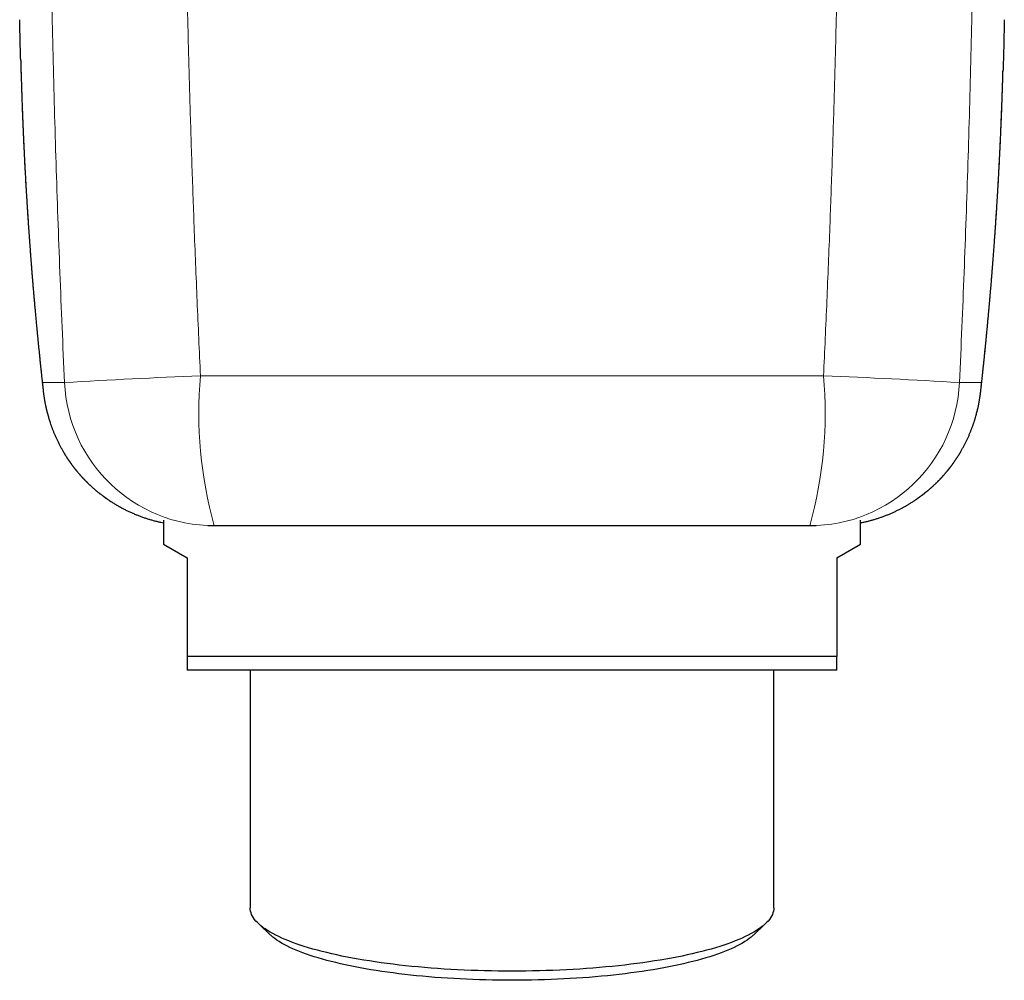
# Model space of a CAD drawing. Header units: millimetres. Extents: x 8 to 869, y 12 to 555.
# Tile 23 of 55: x 429 to 469, y 390 to 429. Entities that reach past the tile are written whole.
import ezdxf

# ---------------------------------------------------------------- set-up
doc = ezdxf.new("R2010")
doc.units = ezdxf.units.MM

msp = doc.modelspace()

# ---------------------------------------------------------------- linework, layer by layer
at = {"color": 252, "linetype": 'Continuous', "lineweight": 0}
msp.add_line((436.533, 414.491), (461.467, 414.491), dxfattribs=at)
at = {"color": 7, "linetype": 'Continuous', "lineweight": 30}
for p, q in [((467.767, 413.95), (467.767, 413.949)), ((435.05, 408.711), (435.05, 407.759)), ((462.95, 407.759), (462.95, 408.711)), ((460.917, 408.491), (437.083, 408.491)), ((435.05, 407.759), (436, 407.211)), ((462, 407.211), (462.95, 407.759)), ((436, 407.211), (436, 403.259)), ((462, 407.211), (462, 403.259)), ((462, 403.259), (436, 403.259)), ((462, 402.711), (436, 402.711)), ((438.523, 402.711), (438.523, 393.203)), ((459.478, 393.203), (459.478, 402.711)), ((438.853, 392.571), (439.338, 392.116)), ((458.662, 392.116), (459.147, 392.571))]:
    msp.add_line(p, q, dxfattribs=at)
at = {"color": 7, "linetype": 'Continuous', "lineweight": 30, "flags": 128}
for points in [[(459.478, 393.203), (459.474, 393.136), (459.463, 393.07), (459.445, 393.004), (459.42, 392.938), (459.388, 392.872), (459.349, 392.806), (459.302, 392.741), (459.249, 392.676), (459.188, 392.611), (459.12, 392.547), (459.046, 392.483), (458.965, 392.419), (458.877, 392.357), (458.782, 392.294), (458.68, 392.233), (458.572, 392.172), (458.457, 392.111), (458.336, 392.052), (458.208, 391.993), (458.074, 391.935), (457.934, 391.878), (457.787, 391.822), (457.635, 391.767), (457.476, 391.713), (457.312, 391.66), (457.143, 391.608), (456.967, 391.556), (456.786, 391.507), (456.6, 391.458), (456.409, 391.41), (456.212, 391.364), (456.011, 391.319), (455.805, 391.275), (455.594, 391.233), (455.378, 391.192), (455.159, 391.152), (454.935, 391.114), (454.706, 391.077), (454.474, 391.041), (454.239, 391.008), (453.999, 390.975), (453.757, 390.944), (453.511, 390.915), (453.262, 390.887), (453.01, 390.861), (452.755, 390.836), (452.497, 390.813), (452.238, 390.792), (451.976, 390.772), (451.712, 390.754), (451.446, 390.738), (451.178, 390.723), (450.909, 390.71), (450.639, 390.699), (450.368, 390.69), (450.095, 390.682), (449.822, 390.676), (449.548, 390.671), (449.274, 390.669), (449, 390.668), (448.726, 390.669), (448.452, 390.671), (448.178, 390.676), (447.905, 390.682), (447.632, 390.69), (447.361, 390.699), (447.091, 390.71), (446.822, 390.723), (446.554, 390.738), (446.288, 390.754), (446.024, 390.772), (445.762, 390.792), (445.503, 390.813), (445.245, 390.836), (444.99, 390.861), (444.738, 390.887), (444.489, 390.915), (444.243, 390.944), (444.001, 390.975), (443.761, 391.008), (443.526, 391.041), (443.294, 391.077), (443.065, 391.114), (442.841, 391.152), (442.622, 391.192), (442.406, 391.233), (442.195, 391.275), (441.989, 391.319), (441.788, 391.364), (441.591, 391.41), (441.4, 391.458), (441.214, 391.507), (441.033, 391.556), (440.857, 391.608), (440.688, 391.66), (440.524, 391.713), (440.365, 391.767), (440.213, 391.822), (440.066, 391.878), (439.926, 391.935), (439.792, 391.993), (439.664, 392.052), (439.543, 392.111), (439.428, 392.172), (439.32, 392.233), (439.218, 392.294), (439.123, 392.357), (439.035, 392.419), (438.954, 392.483), (438.88, 392.547), (438.812, 392.611), (438.751, 392.676), (438.698, 392.741), (438.651, 392.806), (438.612, 392.872), (438.58, 392.938), (438.555, 393.004), (438.537, 393.07), (438.526, 393.136), (438.523, 393.203)], [(449, 390.304), (448.739, 390.305), (448.478, 390.307), (448.217, 390.311), (447.957, 390.317), (447.698, 390.324), (447.439, 390.333), (447.182, 390.344), (446.926, 390.356), (446.671, 390.37), (446.418, 390.386), (446.166, 390.403), (445.917, 390.422), (445.669, 390.442), (445.424, 390.464), (445.182, 390.487), (444.942, 390.512), (444.705, 390.539), (444.47, 390.567), (444.239, 390.596), (444.011, 390.627), (443.787, 390.659), (443.566, 390.693), (443.349, 390.728), (443.135, 390.765), (442.926, 390.803), (442.721, 390.842), (442.52, 390.882), (442.324, 390.924), (442.132, 390.967), (441.945, 391.011), (441.763, 391.056), (441.585, 391.102), (441.413, 391.15), (441.246, 391.198), (441.084, 391.248), (440.928, 391.299), (440.777, 391.35), (440.632, 391.403), (440.493, 391.456), (440.359, 391.511), (440.232, 391.566), (440.11, 391.622), (439.994, 391.678), (439.885, 391.736), (439.782, 391.794), (439.685, 391.853), (439.595, 391.912), (439.511, 391.972), (439.433, 392.032), (439.362, 392.093), (439.338, 392.116)], [(458.662, 392.116), (458.638, 392.093), (458.567, 392.032), (458.489, 391.972), (458.405, 391.912), (458.315, 391.853), (458.218, 391.794), (458.115, 391.736), (458.006, 391.678), (457.89, 391.622), (457.768, 391.566), (457.641, 391.511), (457.507, 391.456), (457.368, 391.403), (457.223, 391.35), (457.072, 391.299), (456.916, 391.248), (456.754, 391.198), (456.587, 391.15), (456.415, 391.102), (456.237, 391.056), (456.055, 391.011), (455.868, 390.967), (455.676, 390.924), (455.48, 390.882), (455.279, 390.842), (455.074, 390.803), (454.865, 390.765), (454.651, 390.728), (454.434, 390.693), (454.213, 390.659), (453.989, 390.627), (453.761, 390.596), (453.53, 390.567), (453.295, 390.539), (453.058, 390.512), (452.818, 390.487), (452.576, 390.464), (452.331, 390.442), (452.083, 390.422), (451.834, 390.403), (451.582, 390.386), (451.329, 390.37), (451.074, 390.356), (450.818, 390.344), (450.561, 390.333), (450.302, 390.324), (450.043, 390.317), (449.783, 390.311), (449.522, 390.307), (449.261, 390.305), (449, 390.304)]]:
    msp.add_lwpolyline(points, dxfattribs=at)
at = {"color": 252, "linetype": 'Continuous', "lineweight": 0}
for centre, radius, start, end in [((436.217, 414.491), 6, 182.5827, 258.783), ((450.663, 75.687), 339.099, 92.38819, 93.30864), ((437.085, 414.49), 5.999, 182.5731, 269.9886), ((453.292, 413.004), 16.825, 174.9283, 195.5577), ((444.708, 413.004), 16.825, 344.4423, 5.0717), ((460.915, 414.49), 5.999, 270.0114, 357.4269), ((447.337, 75.687), 339.099, 86.69136, 87.61181), ((461.783, 414.491), 6, 281.2162, 357.4173)]:
    msp.add_arc(centre, radius, start, end, dxfattribs=at)
for points, knots in [([(431.092, 414.221), (431.059, 414.957), (430.994, 416.425), (430.906, 418.623), (430.826, 420.812), (430.753, 422.991), (430.688, 425.161), (430.63, 427.321), (430.579, 429.472), (430.551, 430.902), (430.538, 431.616)], [0, 0, 0, 0, 0.126968, 0.253375, 0.37922, 0.504503, 0.629224, 0.75338, 0.876973, 1, 1, 1, 1]), ([(467.462, 431.616), (467.449, 430.902), (467.421, 429.472), (467.37, 427.321), (467.312, 425.161), (467.247, 422.992), (467.174, 420.812), (467.094, 418.623), (467.006, 416.425), (466.941, 414.957), (466.908, 414.221)], [0, 0, 0, 0, 0.123027, 0.24662, 0.370776, 0.495497, 0.62078, 0.746625, 0.873032, 1, 1, 1, 1]), ([(435.979, 430.7), (435.998, 429.847), (436.036, 428.142), (436.106, 425.583), (436.186, 423.025), (436.264, 420.821), (436.336, 418.973), (436.398, 417.479), (436.463, 415.985), (436.51, 414.989), (436.533, 414.491)], [0, 0, 0, 0, 0.157802, 0.315604, 0.473417, 0.631229, 0.723421, 0.815613, 0.907806, 1, 1, 1, 1]), ([(461.467, 414.491), (461.49, 414.989), (461.537, 415.985), (461.602, 417.479), (461.664, 418.973), (461.736, 420.821), (461.814, 423.024), (461.894, 425.582), (461.964, 428.14), (462.002, 429.846), (462.021, 430.698)], [0, 0, 0, 0, 0.092202, 0.184404, 0.276608, 0.368812, 0.526602, 0.684395, 0.842196, 1, 1, 1, 1]), ([(430.202, 414.341), (430.149, 414.833), (430.043, 415.818), (429.902, 417.295), (429.775, 418.773), (429.664, 420.25), (429.567, 421.728), (429.488, 423.135), (429.426, 424.472), (429.379, 425.738), (429.35, 426.616), (429.339, 427.072), (429.338, 427.105)], [0, 0, 0, 0, 0.1157653, 0.2315316, 0.3472987, 0.4630666, 0.5788352, 0.6946043, 0.7938297, 0.8930316, 0.9921912, 1, 1, 1, 1]), ([(468.65, 426.713), (468.641, 426.388), (468.618, 425.641), (468.573, 424.472), (468.512, 423.135), (468.433, 421.728), (468.336, 420.25), (468.224, 418.773), (468.098, 417.295), (467.957, 415.818), (467.851, 414.833), (467.798, 414.341)], [0, 0, 0, 0, 0.078735, 0.181074, 0.283438, 0.402867, 0.522295, 0.641722, 0.761149, 0.880575, 1, 1, 1, 1]), ([(430.202, 414.341), (430.204, 414.322), (430.208, 414.285), (430.214, 414.248), (430.219, 414.225), (430.222, 414.222), (430.223, 414.221)], [0, 0, 0, 0, 0.250539, 0.500083, 0.749586, 1, 1, 1, 1]), ([(430.233, 413.949), (430.226, 414.005), (430.212, 414.135), (430.205, 414.266), (430.202, 414.341)], [0, 0, 0, 0, 0.431306, 1, 1, 1, 1]), ([(430.223, 414.221), (430.248, 414.221), (430.297, 414.221), (430.379, 414.221), (430.466, 414.221), (430.56, 414.221), (430.66, 414.221), (430.779, 414.221), (430.921, 414.221), (431.035, 414.221), (431.092, 414.221)], [0, 0, 0, 0, 0.113871, 0.227742, 0.341613, 0.455486, 0.56936, 0.683233, 0.841616, 1, 1, 1, 1]), ([(466.908, 414.221), (466.965, 414.221), (467.079, 414.221), (467.221, 414.221), (467.34, 414.221), (467.44, 414.221), (467.534, 414.221), (467.621, 414.221), (467.703, 414.221), (467.752, 414.221), (467.777, 414.221)], [0, 0, 0, 0, 0.158383, 0.316767, 0.430638, 0.54451, 0.658381, 0.772254, 0.886127, 1, 1, 1, 1]), ([(467.798, 414.341), (467.794, 414.265), (467.788, 414.134), (467.773, 414.005), (467.767, 413.95)], [0, 0, 0, 0, 0.581984, 1, 1, 1, 1]), ([(467.777, 414.221), (467.778, 414.222), (467.781, 414.225), (467.786, 414.248), (467.792, 414.285), (467.796, 414.322), (467.798, 414.341)], [0, 0, 0, 0, 0.250414, 0.499917, 0.749461, 1, 1, 1, 1])]:
    msp.add_open_spline(points, degree=3, knots=knots, dxfattribs=at)
at = {"color": 7, "linetype": 'Continuous', "lineweight": 30}
for points, knots in [([(429.338, 427.105), (429.327, 427.494), (429.313, 428.037), (429.301, 428.581), (429.298, 428.735)], [0, 0, 0, 0, 0.715793, 1, 1, 1, 1]), ([(468.702, 428.735), (468.699, 428.581), (468.686, 428.004), (468.67, 427.33), (468.654, 426.811), (468.65, 426.713)], [0, 0, 0, 0, 0.229139, 0.855636, 1, 1, 1, 1]), ([(429.338, 427.105), (429.338, 427.092), (429.339, 427.066), (429.34, 427.034), (429.34, 427.014), (429.34, 427.007)], [0, 0, 0, 0, 0.382271, 0.787809, 1, 1, 1, 1]), ([(429.34, 427.003), (429.341, 426.998), (429.341, 426.978), (429.342, 426.943), (429.343, 426.899), (429.345, 426.854), (429.346, 426.807), (429.35, 426.674), (429.354, 426.526), (429.359, 426.364), (429.362, 426.273), (429.365, 426.182), (429.368, 426.092), (429.371, 426.003), (429.374, 425.922), (429.376, 425.846), (429.379, 425.776), (429.381, 425.708), (429.383, 425.642), (429.385, 425.577), (429.388, 425.513), (429.39, 425.439), (429.393, 425.355), (429.397, 425.26), (429.401, 425.161), (429.405, 425.036), (429.411, 424.885), (429.418, 424.711), (429.424, 424.573), (429.428, 424.471), (429.431, 424.405), (429.433, 424.341), (429.436, 424.279), (429.439, 424.219), (429.441, 424.167), (429.443, 424.124), (429.444, 424.087), (429.446, 424.051), (429.448, 424.014), (429.449, 423.976), (429.451, 423.935), (429.453, 423.892), (429.455, 423.846), (429.457, 423.804), (429.459, 423.766), (429.461, 423.731), (429.462, 423.696), (429.464, 423.661), (429.466, 423.626), (429.467, 423.592), (429.469, 423.559), (429.47, 423.527), (429.472, 423.498), (429.473, 423.473), (429.474, 423.453), (429.475, 423.437), (429.475, 423.422), (429.476, 423.407), (429.477, 423.392), (429.478, 423.372), (429.479, 423.349), (429.48, 423.32), (429.482, 423.289), (429.483, 423.256), (429.485, 423.219), (429.487, 423.181), (429.489, 423.141), (429.492, 423.092), (429.495, 423.033), (429.498, 422.965), (429.502, 422.894), (429.506, 422.82), (429.51, 422.744), (429.514, 422.661), (429.519, 422.573), (429.524, 422.478), (429.529, 422.387), (429.534, 422.302), (429.538, 422.223), (429.543, 422.149), (429.547, 422.08), (429.55, 422.017), (429.554, 421.956), (429.557, 421.898), (429.56, 421.843), (429.563, 421.793), (429.566, 421.747), (429.568, 421.706), (429.571, 421.667), (429.573, 421.628), (429.578, 421.552), (429.584, 421.444), (429.593, 421.304), (429.602, 421.162), (429.612, 421.01), (429.622, 420.85), (429.631, 420.722), (429.637, 420.627), (429.641, 420.563), (429.646, 420.497), (429.651, 420.428), (429.655, 420.358), (429.66, 420.285), (429.666, 420.211), (429.671, 420.136), (429.676, 420.059), (429.682, 419.984), (429.687, 419.909), (429.692, 419.836), (429.697, 419.764), (429.703, 419.694), (429.708, 419.625), (429.713, 419.556), (429.718, 419.486), (429.723, 419.414), (429.729, 419.339), (429.734, 419.268), (429.739, 419.201), (429.744, 419.138), (429.749, 419.076), (429.754, 419.012), (429.759, 418.947), (429.764, 418.879), (429.769, 418.815), (429.774, 418.753), (429.779, 418.692), (429.786, 418.601), (429.796, 418.478), (429.809, 418.322), (429.821, 418.184), (429.83, 418.067), (429.839, 417.97), (429.847, 417.871), (429.855, 417.777), (429.863, 417.687), (429.87, 417.603), (429.877, 417.518), (429.885, 417.432), (429.892, 417.347), (429.9, 417.265), (429.907, 417.186), (429.914, 417.109), (429.921, 417.025), (429.93, 416.935), (429.939, 416.836), (429.948, 416.734), (429.958, 416.629), (429.967, 416.535), (429.974, 416.452), (429.981, 416.383), (429.987, 416.315), (429.994, 416.25), (430, 416.186), (430.006, 416.124), (430.012, 416.064), (430.017, 416.006), (430.023, 415.949), (430.028, 415.892), (430.034, 415.835), (430.042, 415.752), (430.053, 415.643), (430.068, 415.496), (430.084, 415.337), (430.101, 415.173), (430.113, 415.055), (430.12, 414.984), (430.124, 414.953), (430.127, 414.921), (430.131, 414.886), (430.135, 414.848), (430.139, 414.807), (430.143, 414.764), (430.148, 414.717), (430.154, 414.669), (430.159, 414.617), (430.165, 414.564), (430.171, 414.507), (430.177, 414.448), (430.184, 414.385), (430.191, 414.32), (430.198, 414.251), (430.206, 414.18), (430.214, 414.106), (430.223, 414.029), (430.229, 413.977), (430.232, 413.95)], [0, 0, 0, 0, 0.001179, 0.004324, 0.007631, 0.011099, 0.01473, 0.018497, 0.042295, 0.049388, 0.056486, 0.063589, 0.070658, 0.077544, 0.084231, 0.089805, 0.095233, 0.100515, 0.105651, 0.110641, 0.115573, 0.120614, 0.127734, 0.13507, 0.142623, 0.150393, 0.163821, 0.177147, 0.19036, 0.19552, 0.200616, 0.205542, 0.210294, 0.214872, 0.219277, 0.222139, 0.224923, 0.227629, 0.230413, 0.233387, 0.236493, 0.239783, 0.243256, 0.246913, 0.249453, 0.252075, 0.254778, 0.257541, 0.260179, 0.262648, 0.265342, 0.267802, 0.270028, 0.27202, 0.273395, 0.274631, 0.275737, 0.276852, 0.278021, 0.279245, 0.281278, 0.283446, 0.285748, 0.288364, 0.291134, 0.294059, 0.297138, 0.300362, 0.305346, 0.310544, 0.315956, 0.321581, 0.327421, 0.333474, 0.340492, 0.347744, 0.35523, 0.361275, 0.367385, 0.373267, 0.378303, 0.383135, 0.387763, 0.392187, 0.396408, 0.400425, 0.403699, 0.406823, 0.409813, 0.412776, 0.415733, 0.427293, 0.437539, 0.447734, 0.459979, 0.472318, 0.484533, 0.489255, 0.494133, 0.499192, 0.504431, 0.509852, 0.515352, 0.521027, 0.52687, 0.532687, 0.538509, 0.544214, 0.549802, 0.555275, 0.560631, 0.565872, 0.571143, 0.576486, 0.582007, 0.587704, 0.593578, 0.598317, 0.60315, 0.6079, 0.612515, 0.617836, 0.622966, 0.627907, 0.632658, 0.637226, 0.641766, 0.653495, 0.665472, 0.677697, 0.685017, 0.692423, 0.69997, 0.7077, 0.714016, 0.72045, 0.727001, 0.733637, 0.740148, 0.746384, 0.752464, 0.758387, 0.764154, 0.771556, 0.779153, 0.786949, 0.794944, 0.803138, 0.808579, 0.813898, 0.819071, 0.824096, 0.828974, 0.833706, 0.838291, 0.842729, 0.847057, 0.851394, 0.855751, 0.860127, 0.870498, 0.8808, 0.89379, 0.906889, 0.918552, 0.920857, 0.923171, 0.925622, 0.928276, 0.93119, 0.934316, 0.937653, 0.941203, 0.944965, 0.948866, 0.952972, 0.957283, 0.961798, 0.966616, 0.971648, 0.976892, 0.982349, 0.98802, 0.993903, 1, 1, 1, 1]), ([(467.768, 413.95), (467.771, 413.974), (467.776, 414.021), (467.784, 414.091), (467.791, 414.156), (467.798, 414.219), (467.804, 414.278), (467.81, 414.334), (467.816, 414.386), (467.821, 414.435), (467.826, 414.478), (467.83, 414.515), (467.833, 414.548), (467.837, 414.578), (467.84, 414.608), (467.844, 414.645), (467.849, 414.693), (467.855, 414.753), (467.862, 414.818), (467.869, 414.887), (467.877, 414.957), (467.884, 415.029), (467.892, 415.102), (467.899, 415.173), (467.907, 415.248), (467.914, 415.323), (467.922, 415.4), (467.93, 415.474), (467.937, 415.546), (467.944, 415.617), (467.951, 415.686), (467.958, 415.754), (467.964, 415.82), (467.971, 415.886), (467.977, 415.954), (467.984, 416.026), (467.992, 416.102), (468, 416.183), (468.008, 416.266), (468.016, 416.351), (468.024, 416.436), (468.031, 416.518), (468.039, 416.597), (468.046, 416.673), (468.053, 416.747), (468.06, 416.82), (468.066, 416.888), (468.071, 416.949), (468.076, 417.004), (468.081, 417.058), (468.086, 417.109), (468.091, 417.16), (468.1, 417.269), (468.11, 417.373), (468.118, 417.473), (468.121, 417.508), (468.124, 417.543), (468.128, 417.578), (468.131, 417.614), (468.134, 417.655), (468.138, 417.701), (468.143, 417.752), (468.147, 417.806), (468.152, 417.86), (468.156, 417.912), (468.161, 417.962), (468.165, 418.015), (468.17, 418.069), (468.179, 418.177), (468.188, 418.293), (468.198, 418.417), (468.205, 418.496), (468.211, 418.573), (468.217, 418.647), (468.223, 418.719), (468.228, 418.787), (468.233, 418.852), (468.238, 418.913), (468.243, 418.971), (468.247, 419.028), (468.253, 419.105), (468.261, 419.204), (468.27, 419.324), (468.278, 419.44), (468.287, 419.555), (468.295, 419.668), (468.304, 419.782), (468.312, 419.894), (468.32, 420.007), (468.327, 420.104), (468.333, 420.186), (468.337, 420.255), (468.342, 420.325), (468.347, 420.397), (468.352, 420.47), (468.357, 420.544), (468.362, 420.619), (468.367, 420.694), (468.372, 420.769), (468.377, 420.847), (468.383, 420.928), (468.388, 421.011), (468.394, 421.1), (468.4, 421.195), (468.406, 421.295), (468.412, 421.383), (468.416, 421.457), (468.42, 421.518), (468.424, 421.578), (468.427, 421.636), (468.43, 421.691), (468.434, 421.744), (468.437, 421.795), (468.439, 421.843), (468.442, 421.888), (468.445, 421.93), (468.447, 421.98), (468.451, 422.038), (468.455, 422.104), (468.458, 422.171), (468.462, 422.237), (468.466, 422.299), (468.469, 422.356), (468.472, 422.408), (468.475, 422.462), (468.478, 422.518), (468.481, 422.581), (468.485, 422.652), (468.489, 422.73), (468.494, 422.812), (468.498, 422.897), (468.503, 422.984), (468.507, 423.075), (468.511, 423.155), (468.515, 423.222), (468.517, 423.276), (468.52, 423.329), (468.522, 423.38), (468.525, 423.428), (468.527, 423.472), (468.529, 423.514), (468.531, 423.553), (468.533, 423.589), (468.534, 423.623), (468.536, 423.656), (468.537, 423.689), (468.539, 423.725), (468.541, 423.764), (468.543, 423.805), (468.545, 423.849), (468.547, 423.895), (468.549, 423.944), (468.551, 423.995), (468.555, 424.069), (468.559, 424.167), (468.564, 424.287), (468.569, 424.405), (468.574, 424.523), (468.579, 424.638), (468.583, 424.751), (468.587, 424.845), (468.59, 424.921), (468.592, 424.979), (468.594, 425.035), (468.596, 425.084), (468.598, 425.128), (468.599, 425.165), (468.601, 425.2), (468.602, 425.229), (468.603, 425.254), (468.604, 425.274), (468.604, 425.293), (468.605, 425.313), (468.606, 425.334), (468.607, 425.358), (468.608, 425.384), (468.609, 425.412), (468.61, 425.442), (468.611, 425.476), (468.612, 425.512), (468.614, 425.552), (468.615, 425.596), (468.617, 425.642), (468.618, 425.692), (468.62, 425.744), (468.622, 425.798), (468.624, 425.854), (468.626, 425.911), (468.628, 425.971), (468.63, 426.033), (468.632, 426.098), (468.634, 426.166), (468.637, 426.236), (468.639, 426.309), (468.641, 426.384), (468.644, 426.461), (468.646, 426.541), (468.648, 426.622), (468.65, 426.679), (468.651, 426.709), (468.651, 426.711)], [0, 0, 0, 0, 0.005665, 0.011075, 0.016231, 0.021132, 0.025779, 0.030094, 0.034164, 0.037989, 0.041567, 0.044253, 0.046782, 0.049154, 0.051377, 0.053579, 0.057971, 0.062449, 0.067749, 0.073165, 0.078697, 0.084345, 0.090106, 0.095808, 0.101349, 0.10761, 0.113652, 0.119475, 0.125081, 0.130603, 0.13611, 0.14129, 0.146457, 0.15162, 0.156935, 0.162456, 0.168535, 0.174846, 0.181388, 0.188117, 0.194771, 0.201308, 0.207362, 0.213312, 0.219156, 0.224894, 0.230462, 0.234944, 0.239283, 0.243477, 0.247528, 0.251436, 0.255242, 0.273226, 0.275953, 0.278682, 0.281414, 0.284148, 0.286954, 0.28994, 0.293693, 0.297698, 0.301955, 0.306464, 0.310253, 0.314203, 0.318315, 0.322582, 0.326881, 0.343627, 0.349911, 0.356123, 0.362145, 0.367968, 0.373592, 0.379018, 0.383952, 0.388709, 0.393289, 0.397693, 0.401991, 0.41158, 0.420921, 0.430014, 0.438905, 0.447839, 0.456688, 0.465539, 0.474314, 0.483051, 0.488312, 0.493686, 0.499173, 0.504774, 0.510488, 0.516316, 0.522311, 0.528014, 0.533916, 0.540016, 0.546315, 0.552812, 0.559508, 0.567217, 0.575063, 0.583039, 0.5878, 0.592604, 0.597305, 0.601802, 0.60618, 0.610347, 0.614303, 0.618046, 0.621577, 0.624897, 0.628005, 0.633231, 0.638439, 0.643642, 0.64884, 0.654033, 0.658109, 0.662188, 0.666386, 0.67075, 0.675278, 0.68117, 0.68732, 0.693699, 0.700216, 0.707184, 0.714295, 0.721551, 0.725804, 0.730093, 0.734244, 0.738199, 0.74196, 0.745527, 0.748711, 0.751722, 0.75456, 0.757225, 0.75972, 0.762292, 0.765084, 0.768097, 0.771331, 0.774786, 0.778394, 0.782215, 0.786244, 0.790329, 0.799763, 0.80914, 0.818459, 0.82771, 0.836771, 0.845611, 0.85423, 0.858866, 0.863435, 0.867846, 0.871998, 0.875079, 0.878001, 0.880764, 0.883368, 0.885015, 0.886592, 0.888097, 0.889581, 0.891266, 0.893178, 0.895191, 0.897406, 0.899824, 0.902444, 0.905268, 0.908484, 0.911928, 0.9156, 0.9195, 0.923629, 0.927985, 0.932301, 0.93682, 0.941541, 0.946465, 0.951592, 0.956921, 0.962453, 0.968187, 0.974124, 0.980264, 0.98649, 0.992913, 0.99953, 1, 1, 1, 1]), ([(430.232, 413.948), (430.232, 413.944), (430.234, 413.925), (430.238, 413.891), (430.243, 413.846), (430.249, 413.803), (430.254, 413.761), (430.26, 413.718), (430.266, 413.676), (430.273, 413.632), (430.28, 413.587), (430.287, 413.541), (430.296, 413.492), (430.305, 413.44), (430.316, 413.384), (430.327, 413.324), (430.34, 413.262), (430.354, 413.197), (430.37, 413.127), (430.388, 413.053), (430.409, 412.974), (430.432, 412.889), (430.457, 412.799), (430.486, 412.705), (430.518, 412.605), (430.554, 412.502), (430.592, 412.396), (430.634, 412.287), (430.679, 412.177), (430.727, 412.065), (430.778, 411.953), (430.832, 411.841), (430.888, 411.73), (430.947, 411.619), (431.009, 411.509), (431.073, 411.4), (431.139, 411.292), (431.208, 411.185), (431.28, 411.079), (431.353, 410.975), (431.429, 410.873), (431.507, 410.772), (431.587, 410.672), (431.67, 410.575), (431.754, 410.479), (431.841, 410.384), (431.933, 410.289), (432.03, 410.191), (432.134, 410.093), (432.239, 409.998), (432.346, 409.905), (432.456, 409.815), (432.567, 409.728), (432.68, 409.644), (432.794, 409.562), (432.911, 409.483), (433.029, 409.407), (433.148, 409.334), (433.269, 409.264), (433.392, 409.197), (433.515, 409.133), (433.64, 409.072), (433.766, 409.014), (433.894, 408.959), (434.022, 408.906), (434.151, 408.857), (434.282, 408.811), (434.413, 408.768), (434.545, 408.728), (434.678, 408.692), (434.811, 408.658), (434.935, 408.629), (435.015, 408.613), (435.05, 408.606)], [0, 0, 0, 0, 0.002929, 0.012961, 0.0221, 0.030576, 0.038562, 0.046192, 0.053577, 0.060812, 0.067985, 0.075157, 0.082394, 0.089811, 0.098362, 0.106492, 0.114981, 0.123898, 0.133314, 0.143296, 0.153901, 0.165174, 0.177137, 0.189782, 0.203071, 0.216938, 0.231298, 0.24606, 0.261139, 0.276461, 0.291967, 0.307611, 0.323359, 0.339185, 0.355069, 0.370999, 0.386964, 0.402957, 0.41897, 0.435001, 0.451046, 0.467102, 0.483168, 0.499242, 0.515322, 0.531408, 0.547498, 0.565401, 0.583312, 0.601182, 0.619012, 0.636803, 0.654558, 0.672278, 0.689964, 0.707619, 0.725243, 0.742837, 0.760402, 0.77794, 0.795452, 0.812938, 0.830398, 0.847835, 0.865248, 0.882638, 0.900006, 0.917352, 0.934676, 0.95198, 0.969264, 0.986527, 1, 1, 1, 1]), ([(462.95, 408.606), (462.962, 408.609), (463.019, 408.619), (463.118, 408.641), (463.249, 408.672), (463.378, 408.707), (463.506, 408.744), (463.634, 408.783), (463.76, 408.826), (463.886, 408.871), (464.01, 408.919), (464.133, 408.97), (464.254, 409.023), (464.374, 409.079), (464.493, 409.137), (464.61, 409.198), (464.726, 409.262), (464.841, 409.328), (464.953, 409.396), (465.064, 409.467), (465.173, 409.54), (465.281, 409.615), (465.386, 409.693), (465.49, 409.772), (465.592, 409.854), (465.692, 409.938), (465.79, 410.024), (465.886, 410.111), (465.979, 410.201), (466.071, 410.293), (466.16, 410.386), (466.247, 410.481), (466.332, 410.577), (466.415, 410.675), (466.495, 410.775), (466.573, 410.876), (466.649, 410.978), (466.722, 411.082), (466.793, 411.187), (466.861, 411.292), (466.927, 411.399), (466.99, 411.507), (467.051, 411.615), (467.109, 411.724), (467.164, 411.833), (467.217, 411.942), (467.267, 412.052), (467.314, 412.16), (467.358, 412.268), (467.4, 412.375), (467.438, 412.479), (467.474, 412.581), (467.506, 412.68), (467.535, 412.775), (467.562, 412.866), (467.585, 412.952), (467.606, 413.033), (467.625, 413.109), (467.642, 413.18), (467.657, 413.247), (467.67, 413.31), (467.682, 413.369), (467.692, 413.425), (467.702, 413.478), (467.71, 413.527), (467.718, 413.574), (467.725, 413.619), (467.732, 413.663), (467.738, 413.705), (467.744, 413.747), (467.749, 413.788), (467.755, 413.83), (467.76, 413.872), (467.764, 413.912), (467.767, 413.937), (467.768, 413.948)], [0, 0, 0, 0, 0.004782, 0.02163, 0.038459, 0.055271, 0.072065, 0.088841, 0.105599, 0.122337, 0.139057, 0.155758, 0.172439, 0.189101, 0.205742, 0.222363, 0.238963, 0.255542, 0.272099, 0.288633, 0.305145, 0.321633, 0.338096, 0.354535, 0.370948, 0.387334, 0.403693, 0.420023, 0.436323, 0.452592, 0.468829, 0.485031, 0.501198, 0.517327, 0.533416, 0.549463, 0.565463, 0.581415, 0.597313, 0.613154, 0.62893, 0.644634, 0.660257, 0.675788, 0.691211, 0.706507, 0.721652, 0.736613, 0.75135, 0.765812, 0.779938, 0.793657, 0.806896, 0.819587, 0.831677, 0.843135, 0.853956, 0.864161, 0.873791, 0.882902, 0.891557, 0.899823, 0.907769, 0.915465, 0.922824, 0.929981, 0.937103, 0.944256, 0.9515, 0.958918, 0.966603, 0.974662, 0.983222, 0.992445, 1, 1, 1, 1]), ([(437.083, 408.491), (437.038, 408.491), (436.95, 408.491), (436.869, 408.491), (436.829, 408.491)], [0, 0, 0, 0, 0.512973, 1, 1, 1, 1]), ([(461.171, 408.491), (461.131, 408.491), (461.05, 408.491), (460.962, 408.491), (460.917, 408.491)], [0, 0, 0, 0, 0.487002, 1, 1, 1, 1]), ([(436, 403.259), (436, 403.222), (436, 403.147), (436, 403.048), (436, 402.968), (436, 402.904), (436, 402.853), (436, 402.81), (436, 402.774), (436, 402.746), (436, 402.726), (436, 402.713), (436, 402.711), (436, 402.711)], [0, 0, 0, 0, 0.110438, 0.220886, 0.331322, 0.414361, 0.4974, 0.580052, 0.662704, 0.747021, 0.831352, 0.915684, 1, 1, 1, 1]), ([(462, 402.711), (462, 402.711), (462, 402.713), (462, 402.725), (462, 402.745), (462, 402.772), (462, 402.807), (462, 402.85), (462, 402.9), (462, 402.964), (462, 403.044), (462, 403.145), (462, 403.221), (462, 403.259)], [0, 0, 0, 0, 0.082768, 0.16555, 0.248332, 0.331101, 0.414156, 0.497212, 0.57969, 0.66217, 0.774774, 0.887393, 1, 1, 1, 1])]:
    msp.add_open_spline(points, degree=3, knots=knots, dxfattribs=at)

doc.saveas('drawing.dxf')
